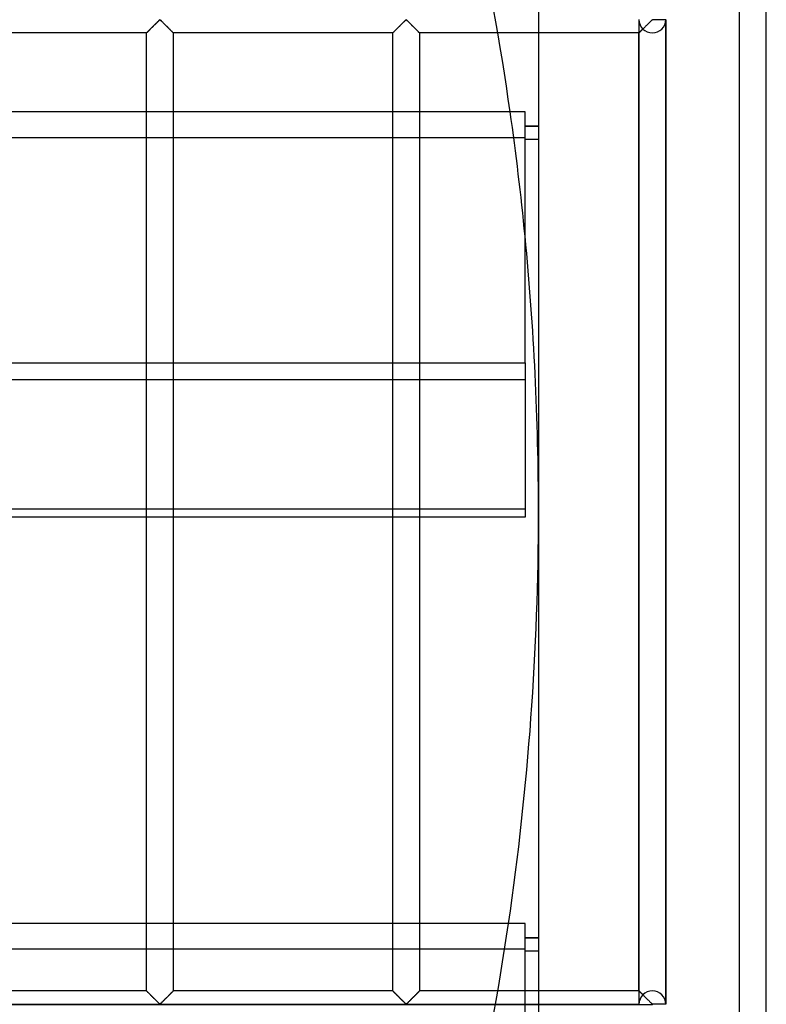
# Model space of a CAD drawing. Header units: millimetres. Extents: x -572 to 572, y -572 to 572.
# Tile 38 of 51: x 433 to 572, y -92 to 92. Entities that reach past the tile are written whole.
import ezdxf

# ---------------------------------------------------------------- set-up
doc = ezdxf.new("R2010")
doc.units = ezdxf.units.MM
doc.layers.add('MAIN-1', color=7, linetype='Continuous')
doc.layers.add('MAIN-2', color=7, linetype='Continuous')

msp = doc.modelspace()

# ---------------------------------------------------------------- linework, layer by layer
at = {"layer": 'MAIN-1'}
for p, q in [((572.5, -572.5), (572.5, 572.5)), ((530, 530), (530, -530)), ((457.45, 89.95), (457.53, 90.03)), ((457.53, 90.03), (457.62, 90.12)), ((457.62, 90.12), (457.71, 90.21)), ((457.71, 90.21), (457.8, 90.3)), ((457.8, 90.3), (457.89, 90.39)), ((457.89, 90.39), (457.99, 90.48)), ((457.99, 90.48), (458.08, 90.58)), ((458.08, 90.58), (458.18, 90.68)), ((458.18, 90.68), (458.27, 90.77)), ((458.27, 90.77), (458.37, 90.87)), ((458.37, 90.87), (458.47, 90.96)), ((458.47, 90.96), (458.56, 91.06)), ((458.56, 91.06), (458.65, 91.15)), ((458.65, 91.15), (458.75, 91.24)), ((458.75, 91.24), (458.84, 91.33)), ((458.84, 91.33), (458.92, 91.42)), ((458.92, 91.42), (459.01, 91.5)), ((459.01, 91.5), (459.09, 91.58)), ((459.09, 91.58), (459.17, 91.66)), ((459.17, 91.66), (459.24, 91.72)), ((459.24, 91.72), (459.32, 91.79)), ((459.32, 91.79), (459.43, 91.79)), ((459.43, 91.79), (459.51, 91.72)), ((459.51, 91.72), (459.58, 91.66)), ((459.58, 91.66), (459.66, 91.58)), ((459.66, 91.58), (459.74, 91.5)), ((459.74, 91.5), (459.83, 91.42)), ((459.83, 91.42), (459.91, 91.33)), ((459.91, 91.33), (460, 91.24)), ((460, 91.24), (460.1, 91.15)), ((460.1, 91.15), (460.19, 91.06)), ((460.19, 91.06), (460.28, 90.96)), ((460.28, 90.96), (460.38, 90.87)), ((460.38, 90.87), (460.48, 90.77)), ((460.48, 90.77), (460.57, 90.68)), ((460.57, 90.68), (460.67, 90.58)), ((460.67, 90.58), (460.76, 90.48)), ((460.76, 90.48), (460.86, 90.39)), ((460.86, 90.39), (460.95, 90.3)), ((460.95, 90.3), (461.04, 90.21)), ((461.04, 90.21), (461.13, 90.12)), ((461.13, 90.12), (461.22, 90.03)), ((461.22, 90.03), (461.3, 89.95)), ((503.39, 89.95), (503.47, 90.03)), ((503.47, 90.03), (503.56, 90.12)), ((503.56, 90.12), (503.64, 90.21)), ((503.64, 90.21), (503.73, 90.3)), ((503.73, 90.3), (503.83, 90.39)), ((503.83, 90.39), (503.92, 90.48)), ((503.92, 90.48), (504.02, 90.58)), ((504.02, 90.58), (504.12, 90.68)), ((504.12, 90.68), (504.21, 90.77)), ((504.21, 90.77), (504.31, 90.87)), ((504.31, 90.87), (504.4, 90.96)), ((504.4, 90.96), (504.5, 91.06)), ((504.5, 91.06), (504.59, 91.15)), ((504.59, 91.15), (504.68, 91.24)), ((504.68, 91.24), (504.77, 91.33)), ((504.77, 91.33), (504.86, 91.42)), ((504.86, 91.42), (504.95, 91.5)), ((504.95, 91.5), (505.03, 91.58)), ((505.03, 91.58), (505.1, 91.66)), ((505.1, 91.66), (505.18, 91.72)), ((505.18, 91.72), (505.26, 91.79)), ((505.26, 91.79), (505.37, 91.79)), ((505.37, 91.79), (505.45, 91.72)), ((505.45, 91.72), (505.52, 91.66)), ((505.52, 91.66), (505.6, 91.58)), ((505.6, 91.58), (505.68, 91.5)), ((505.68, 91.5), (505.76, 91.42)), ((505.76, 91.42), (505.85, 91.33)), ((505.85, 91.33), (505.94, 91.24)), ((505.94, 91.24), (506.03, 91.15)), ((506.03, 91.15), (506.13, 91.06)), ((506.13, 91.06), (506.22, 90.96)), ((506.22, 90.96), (506.32, 90.87)), ((506.32, 90.87), (506.41, 90.77)), ((506.41, 90.77), (506.51, 90.68)), ((506.51, 90.68), (506.61, 90.58)), ((506.61, 90.58), (506.7, 90.48)), ((506.7, 90.48), (506.8, 90.39)), ((506.8, 90.39), (506.89, 90.3)), ((506.89, 90.3), (506.98, 90.21)), ((506.98, 90.21), (507.07, 90.12)), ((507.07, 90.12), (507.15, 90.03)), ((507.15, 90.03), (507.24, 89.95)), ((456.88, 89.38), (415.94, 89.38)), ((456.88, 89.38), (456.89, 89.39)), ((456.88, 89.38), (456.88, 89.38)), ((456.88, 74.64), (456.88, 89.38)), ((456.89, 89.39), (456.92, 89.42)), ((456.92, 89.42), (456.95, 89.45)), ((456.95, 89.45), (456.99, 89.49)), ((456.99, 89.49), (457.03, 89.53)), ((457.03, 89.53), (457.09, 89.59)), ((457.09, 89.59), (457.15, 89.65)), ((457.15, 89.65), (457.22, 89.72)), ((457.22, 89.72), (457.29, 89.79)), ((457.29, 89.79), (457.37, 89.87)), ((457.37, 89.87), (457.45, 89.95)), ((461.3, 89.95), (461.38, 89.87)), ((461.38, 89.87), (461.46, 89.79)), ((461.46, 89.79), (461.53, 89.72)), ((461.53, 89.72), (461.6, 89.65)), ((461.6, 89.65), (461.66, 89.59)), ((461.66, 89.59), (461.72, 89.53)), ((461.72, 89.53), (461.76, 89.49)), ((461.76, 89.49), (461.8, 89.45)), ((461.8, 89.45), (461.83, 89.42)), ((461.83, 89.42), (461.86, 89.39)), ((461.86, 89.39), (461.87, 89.38)), ((461.87, 89.38), (461.87, 74.64)), ((461.87, 89.38), (461.87, 89.38)), ((502.81, 89.38), (461.87, 89.38)), ((502.81, 89.38), (502.82, 89.38)), ((502.81, 74.64), (502.81, 89.38)), ((502.82, 89.38), (502.83, 89.39)), ((502.83, 89.39), (502.85, 89.42)), ((502.85, 89.42), (502.88, 89.45)), ((502.88, 89.45), (502.92, 89.49)), ((502.92, 89.49), (502.97, 89.53)), ((502.97, 89.53), (503.03, 89.59)), ((503.03, 89.59), (503.09, 89.65)), ((503.09, 89.65), (503.15, 89.72)), ((503.15, 89.72), (503.23, 89.79)), ((503.23, 89.79), (503.31, 89.87)), ((503.31, 89.87), (503.39, 89.95)), ((507.24, 89.95), (507.32, 89.87)), ((507.32, 89.87), (507.4, 89.79)), ((507.4, 89.79), (507.47, 89.72)), ((507.47, 89.72), (507.54, 89.65)), ((507.54, 89.65), (507.6, 89.59)), ((507.6, 89.59), (507.65, 89.53)), ((507.65, 89.53), (507.7, 89.49)), ((507.7, 89.49), (507.74, 89.45)), ((507.74, 89.45), (507.77, 89.42)), ((507.77, 89.42), (507.79, 89.39)), ((507.79, 89.39), (507.81, 89.38)), ((507.81, 89.38), (507.81, 74.64)), ((507.81, 89.38), (507.81, 89.38)), ((522.41, 89.38), (507.81, 89.38)), ((527.5, 74.64), (-527.5, 74.64)), ((527.5, 27.84), (527.5, 74.64)), ((530, 71.96), (527.5, 71.96)), ((530, 71.9), (527.5, 71.9)), ((530, 69.46), (527.5, 69.46)), ((-527.5, 27.84), (527.5, 27.84)), ((527.5, 27.84), (527.5, -0.96)), ((527.5, -0.96), (-527.5, -0.96)), ((456.88, -76.79), (456.88, -0.96)), ((461.87, -0.96), (461.87, -76.79)), ((502.81, -76.79), (502.81, -0.96)), ((507.81, -0.96), (507.81, -76.79)), ((527.5, -76.79), (-527.5, -76.79)), ((527.5, -123.59), (527.5, -76.79)), ((530, -79.46), (527.5, -79.46)), ((530, -79.53), (527.5, -79.53)), ((530, -81.96), (527.5, -81.96))]:
    msp.add_line(p, q, dxfattribs=at)
for start, end in [(8.0955, 16.4932), (0, 5.5673), (351.6691, 0)]:
    msp.add_arc((0, 0), 530, start, end, dxfattribs=at)
at = {"layer": 'MAIN-2'}
for p, q in [((567.5, -567.5), (567.5, 567.5)), ((551.25, 91.8), (551.25, 91.87)), ((457.58, 90.08), (457.52, 90.02)), ((457.64, 90.14), (457.58, 90.08)), ((457.7, 90.2), (457.64, 90.14)), ((457.77, 90.27), (457.7, 90.2)), ((457.83, 90.33), (457.77, 90.27)), ((457.9, 90.4), (457.83, 90.33)), ((457.97, 90.47), (457.9, 90.4)), ((458.04, 90.53), (457.97, 90.47)), ((458.1, 90.6), (458.04, 90.53)), ((458.17, 90.67), (458.1, 90.6)), ((458.24, 90.74), (458.17, 90.67)), ((458.31, 90.81), (458.24, 90.74)), ((458.38, 90.88), (458.31, 90.81)), ((458.45, 90.95), (458.38, 90.88)), ((458.52, 91.01), (458.45, 90.95)), ((458.58, 91.08), (458.52, 91.01)), ((458.65, 91.15), (458.58, 91.08)), ((458.72, 91.21), (458.65, 91.15)), ((458.78, 91.28), (458.72, 91.21)), ((458.84, 91.34), (458.78, 91.28)), ((458.91, 91.4), (458.84, 91.34)), ((458.97, 91.46), (458.91, 91.4)), ((459.03, 91.52), (458.97, 91.46)), ((459.08, 91.58), (459.03, 91.52)), ((459.14, 91.63), (459.08, 91.58)), ((459.19, 91.68), (459.14, 91.63)), ((459.25, 91.73), (459.19, 91.68)), ((459.3, 91.77), (459.25, 91.73)), ((459.38, 91.8), (459.3, 91.77)), ((459.49, 91.74), (459.38, 91.8)), ((459.58, 91.66), (459.49, 91.74)), ((459.68, 91.56), (459.58, 91.66)), ((459.78, 91.46), (459.68, 91.56)), ((459.89, 91.36), (459.78, 91.46)), ((460, 91.25), (459.89, 91.36)), ((460.11, 91.13), (460, 91.25)), ((460.23, 91.02), (460.11, 91.13)), ((460.35, 90.9), (460.23, 91.02)), ((460.47, 90.78), (460.35, 90.9)), ((460.59, 90.66), (460.47, 90.78)), ((460.71, 90.54), (460.59, 90.66)), ((460.82, 90.42), (460.71, 90.54)), ((460.94, 90.31), (460.82, 90.42)), ((461.05, 90.2), (460.94, 90.31)), ((461.16, 90.09), (461.05, 90.2)), ((461.27, 89.98), (461.16, 90.09)), ((503.52, 90.08), (503.46, 90.02)), ((503.58, 90.14), (503.52, 90.08)), ((503.64, 90.2), (503.58, 90.14)), ((503.71, 90.27), (503.64, 90.2)), ((503.77, 90.33), (503.71, 90.27)), ((503.84, 90.4), (503.77, 90.33)), ((503.91, 90.47), (503.84, 90.4)), ((503.97, 90.53), (503.91, 90.47)), ((504.04, 90.6), (503.97, 90.53)), ((504.11, 90.67), (504.04, 90.6)), ((504.18, 90.74), (504.11, 90.67)), ((504.25, 90.81), (504.18, 90.74)), ((504.32, 90.88), (504.25, 90.81)), ((504.39, 90.95), (504.32, 90.88)), ((504.45, 91.01), (504.39, 90.95)), ((504.52, 91.08), (504.45, 91.01)), ((504.59, 91.15), (504.52, 91.08)), ((504.65, 91.21), (504.59, 91.15)), ((504.72, 91.28), (504.65, 91.21)), ((504.78, 91.34), (504.72, 91.28)), ((504.84, 91.4), (504.78, 91.34)), ((504.91, 91.46), (504.84, 91.4)), ((504.96, 91.52), (504.91, 91.46)), ((505.02, 91.58), (504.96, 91.52)), ((505.08, 91.63), (505.02, 91.58)), ((505.13, 91.68), (505.08, 91.63)), ((505.18, 91.73), (505.13, 91.68)), ((505.24, 91.77), (505.18, 91.73)), ((505.31, 91.8), (505.24, 91.77)), ((505.43, 91.74), (505.31, 91.8)), ((505.52, 91.66), (505.43, 91.74)), ((505.62, 91.56), (505.52, 91.66)), ((505.72, 91.46), (505.62, 91.56)), ((505.82, 91.36), (505.72, 91.46)), ((505.94, 91.25), (505.82, 91.36)), ((506.05, 91.13), (505.94, 91.25)), ((506.17, 91.02), (506.05, 91.13)), ((506.28, 90.9), (506.17, 91.02)), ((506.4, 90.78), (506.28, 90.9)), ((506.52, 90.66), (506.4, 90.78)), ((506.64, 90.54), (506.52, 90.66)), ((506.76, 90.42), (506.64, 90.54)), ((506.88, 90.31), (506.76, 90.42)), ((506.99, 90.2), (506.88, 90.31)), ((507.1, 90.09), (506.99, 90.2)), ((507.2, 89.98), (507.1, 90.09)), ((548.75, 91.8), (548.75, -91.8)), ((548.75, 91.8), (548.75, -91.8)), ((549.36, 89.98), (549.42, 90.04)), ((549.45, 90.08), (549.39, 90.02)), ((549.42, 90.04), (549.48, 90.11)), ((549.52, 90.14), (549.45, 90.08)), ((549.58, 90.2), (549.52, 90.14)), ((549.64, 90.27), (549.58, 90.2)), ((549.71, 90.33), (549.64, 90.27)), ((549.78, 90.4), (549.71, 90.33)), ((549.84, 90.47), (549.78, 90.4)), ((549.91, 90.53), (549.84, 90.47)), ((549.98, 90.6), (549.91, 90.53)), ((550.05, 90.67), (549.98, 90.6)), ((550.12, 90.74), (550.05, 90.67)), ((550.19, 90.81), (550.12, 90.74)), ((550.26, 90.88), (550.19, 90.81)), ((550.32, 90.95), (550.26, 90.88)), ((550.39, 91.01), (550.32, 90.95)), ((550.46, 91.08), (550.39, 91.01)), ((550.52, 91.15), (550.46, 91.08)), ((550.59, 91.21), (550.52, 91.15)), ((550.66, 91.28), (550.59, 91.21)), ((550.72, 91.34), (550.66, 91.28)), ((550.78, 91.4), (550.72, 91.34)), ((550.84, 91.46), (550.78, 91.4)), ((550.9, 91.52), (550.84, 91.46)), ((550.96, 91.58), (550.9, 91.52)), ((551.02, 91.63), (550.96, 91.58)), ((551.07, 91.68), (551.02, 91.63)), ((551.12, 91.73), (551.07, 91.68)), ((551.18, 91.77), (551.12, 91.73)), ((551.25, 91.8), (551.18, 91.77)), ((553.75, 91.8), (551.25, 91.8)), ((553.75, 91.8), (553.75, -91.8)), ((553.75, -91.8), (553.75, 91.8)), ((553.75, -91.8), (553.75, 91.8)), ((456.89, 89.38), (456.88, 89.38)), ((456.88, 89.38), (456.88, 89.38)), ((456.9, 89.4), (456.89, 89.38)), ((456.91, 89.41), (456.9, 89.4)), ((456.93, 89.43), (456.91, 89.41)), ((456.96, 89.46), (456.93, 89.43)), ((456.99, 89.48), (456.96, 89.46)), ((457.02, 89.52), (456.99, 89.48)), ((457.06, 89.55), (457.02, 89.52)), ((457.1, 89.59), (457.06, 89.55)), ((457.14, 89.64), (457.1, 89.59)), ((457.19, 89.69), (457.14, 89.64)), ((457.24, 89.74), (457.19, 89.69)), ((457.29, 89.79), (457.24, 89.74)), ((457.34, 89.84), (457.29, 89.79)), ((457.4, 89.9), (457.34, 89.84)), ((457.46, 89.96), (457.4, 89.9)), ((457.52, 90.02), (457.46, 89.96)), ((461.37, 89.88), (461.27, 89.98)), ((461.47, 89.78), (461.37, 89.88)), ((461.55, 89.69), (461.47, 89.78)), ((461.64, 89.61), (461.55, 89.69)), ((461.71, 89.54), (461.64, 89.61)), ((461.77, 89.48), (461.71, 89.54)), ((461.81, 89.44), (461.77, 89.48)), ((461.85, 89.4), (461.81, 89.44)), ((461.87, 89.38), (461.85, 89.4)), ((461.87, 89.38), (461.87, 89.38)), ((502.82, 89.38), (502.81, 89.38)), ((502.83, 89.4), (502.82, 89.38)), ((502.82, 89.38), (502.82, 89.38)), ((502.85, 89.41), (502.83, 89.4)), ((502.87, 89.43), (502.85, 89.41)), ((502.89, 89.46), (502.87, 89.43)), ((502.92, 89.48), (502.89, 89.46)), ((502.96, 89.52), (502.92, 89.48)), ((502.99, 89.55), (502.96, 89.52)), ((503.03, 89.59), (502.99, 89.55)), ((503.08, 89.64), (503.03, 89.59)), ((503.12, 89.69), (503.08, 89.64)), ((503.17, 89.74), (503.12, 89.69)), ((503.23, 89.79), (503.17, 89.74)), ((503.28, 89.84), (503.23, 89.79)), ((503.34, 89.9), (503.28, 89.84)), ((503.4, 89.96), (503.34, 89.9)), ((503.46, 90.02), (503.4, 89.96)), ((507.31, 89.88), (507.2, 89.98)), ((507.4, 89.78), (507.31, 89.88)), ((507.49, 89.69), (507.4, 89.78)), ((507.57, 89.61), (507.49, 89.69)), ((507.64, 89.54), (507.57, 89.61)), ((507.7, 89.48), (507.64, 89.54)), ((507.75, 89.44), (507.7, 89.48)), ((507.78, 89.4), (507.75, 89.44)), ((507.8, 89.38), (507.78, 89.4)), ((507.81, 89.38), (507.8, 89.38)), ((548.75, 89.38), (522.41, 89.38)), ((548.75, 89.38), (548.75, 89.38)), ((548.75, 89.38), (548.76, 89.38)), ((548.75, -89.38), (548.75, 89.38)), ((548.76, 89.38), (548.75, 89.38)), ((548.75, 89.38), (548.75, 89.38)), ((548.76, 89.38), (548.77, 89.4)), ((548.77, 89.4), (548.76, 89.38)), ((548.77, 89.4), (548.79, 89.41)), ((548.79, 89.41), (548.77, 89.4)), ((548.79, 89.41), (548.81, 89.43)), ((548.81, 89.43), (548.79, 89.41)), ((548.81, 89.43), (548.84, 89.46)), ((548.83, 89.46), (548.81, 89.43)), ((548.86, 89.48), (548.83, 89.46)), ((548.84, 89.46), (548.87, 89.49)), ((548.89, 89.52), (548.86, 89.48)), ((548.87, 89.49), (548.9, 89.52)), ((548.93, 89.55), (548.89, 89.52)), ((548.9, 89.52), (548.94, 89.56)), ((548.97, 89.59), (548.93, 89.55)), ((548.94, 89.56), (548.98, 89.61)), ((549.01, 89.64), (548.97, 89.59)), ((548.98, 89.61), (549.03, 89.65)), ((549.06, 89.69), (549.01, 89.64)), ((549.03, 89.65), (549.08, 89.7)), ((549.11, 89.74), (549.06, 89.69)), ((549.08, 89.7), (549.13, 89.75)), ((549.16, 89.79), (549.11, 89.74)), ((549.13, 89.75), (549.18, 89.81)), ((549.22, 89.84), (549.16, 89.79)), ((549.18, 89.81), (549.24, 89.86)), ((549.28, 89.9), (549.22, 89.84)), ((549.24, 89.86), (549.3, 89.92)), ((549.33, 89.96), (549.28, 89.9)), ((549.3, 89.92), (549.36, 89.98)), ((549.39, 90.02), (549.33, 89.96)), ((456.88, -0.96), (456.88, 74.64)), ((461.87, 74.64), (461.87, -0.96)), ((502.81, -0.96), (502.81, 74.64)), ((507.81, 74.64), (507.81, -0.96)), ((-527.5, 69.88), (527.5, 69.88)), ((527.5, 69.53), (530, 69.53)), ((527.5, 24.63), (-527.5, 24.63)), ((-527.5, 0.58), (527.5, 0.58)), ((530, 0), (530, 0)), ((456.88, -89.38), (456.88, -76.79)), ((461.87, -76.79), (461.87, -89.38)), ((502.81, -89.38), (502.81, -76.79)), ((507.81, -76.79), (507.81, -89.38)), ((-527.5, -81.55), (527.5, -81.55)), ((527.5, -81.9), (530, -81.9)), ((456.88, -89.38), (415.94, -89.38)), ((456.89, -89.39), (456.88, -89.38)), ((456.88, -89.38), (456.88, -89.38)), ((456.88, -89.38), (456.88, -89.38)), ((456.88, -89.38), (456.9, -89.4)), ((456.92, -89.42), (456.89, -89.39)), ((456.9, -89.4), (456.94, -89.44)), ((456.95, -89.45), (456.92, -89.42)), ((456.94, -89.44), (456.98, -89.48)), ((456.99, -89.49), (456.95, -89.45)), ((456.98, -89.48), (457.04, -89.54)), ((457.03, -89.53), (456.99, -89.49)), ((457.09, -89.59), (457.03, -89.53)), ((457.04, -89.54), (457.11, -89.61)), ((457.15, -89.65), (457.09, -89.59)), ((457.11, -89.61), (457.2, -89.69)), ((457.22, -89.72), (457.15, -89.65)), ((457.2, -89.69), (457.28, -89.78)), ((457.29, -89.79), (457.22, -89.72)), ((457.28, -89.78), (457.38, -89.88)), ((457.37, -89.87), (457.29, -89.79)), ((457.45, -89.95), (457.37, -89.87)), ((457.38, -89.88), (457.48, -89.98)), ((457.53, -90.03), (457.45, -89.95)), ((457.48, -89.98), (457.59, -90.09)), ((461.17, -90.08), (461.23, -90.02)), ((461.3, -89.95), (461.22, -90.03)), ((461.23, -90.02), (461.29, -89.96)), ((461.29, -89.96), (461.35, -89.9)), ((461.38, -89.87), (461.3, -89.95)), ((461.35, -89.9), (461.41, -89.84)), ((461.46, -89.79), (461.38, -89.87)), ((461.41, -89.84), (461.46, -89.79)), ((461.53, -89.72), (461.46, -89.79)), ((461.46, -89.79), (461.51, -89.74)), ((461.51, -89.74), (461.56, -89.69)), ((461.6, -89.65), (461.53, -89.72)), ((461.56, -89.69), (461.61, -89.64)), ((461.66, -89.59), (461.6, -89.65)), ((461.61, -89.64), (461.65, -89.59)), ((461.65, -89.59), (461.69, -89.55)), ((461.72, -89.53), (461.66, -89.59)), ((461.69, -89.55), (461.73, -89.52)), ((461.76, -89.49), (461.72, -89.53)), ((461.73, -89.52), (461.76, -89.48)), ((461.8, -89.45), (461.76, -89.49)), ((461.76, -89.48), (461.79, -89.46)), ((461.79, -89.46), (461.82, -89.43)), ((461.83, -89.42), (461.8, -89.45)), ((461.82, -89.43), (461.84, -89.41)), ((461.86, -89.39), (461.83, -89.42)), ((461.84, -89.41), (461.85, -89.4)), ((461.85, -89.4), (461.86, -89.38)), ((461.87, -89.38), (461.86, -89.39)), ((461.86, -89.38), (461.87, -89.38)), ((461.87, -89.38), (461.87, -89.38)), ((461.87, -89.38), (461.87, -89.38)), ((502.81, -89.38), (461.87, -89.38)), ((502.81, -89.38), (502.82, -89.38)), ((502.82, -89.38), (502.81, -89.38)), ((502.82, -89.38), (502.84, -89.4)), ((502.83, -89.39), (502.82, -89.38)), ((502.85, -89.42), (502.83, -89.39)), ((502.84, -89.4), (502.88, -89.44)), ((502.88, -89.45), (502.85, -89.42)), ((502.88, -89.44), (502.92, -89.48)), ((502.92, -89.49), (502.88, -89.45)), ((502.92, -89.48), (502.98, -89.54)), ((502.97, -89.53), (502.92, -89.49)), ((503.03, -89.59), (502.97, -89.53)), ((502.98, -89.54), (503.05, -89.61)), ((503.09, -89.65), (503.03, -89.59)), ((503.05, -89.61), (503.13, -89.69)), ((503.15, -89.72), (503.09, -89.65)), ((503.13, -89.69), (503.22, -89.78)), ((503.23, -89.79), (503.15, -89.72)), ((503.22, -89.78), (503.32, -89.88)), ((503.31, -89.87), (503.23, -89.79)), ((503.39, -89.95), (503.31, -89.87)), ((503.32, -89.88), (503.42, -89.98)), ((503.47, -90.03), (503.39, -89.95)), ((503.42, -89.98), (503.53, -90.09)), ((507.11, -90.08), (507.17, -90.02)), ((507.24, -89.95), (507.15, -90.03)), ((507.17, -90.02), (507.23, -89.96)), ((507.23, -89.96), (507.29, -89.9)), ((507.32, -89.87), (507.24, -89.95)), ((507.29, -89.9), (507.34, -89.84)), ((507.4, -89.79), (507.32, -89.87)), ((507.34, -89.84), (507.4, -89.79)), ((507.47, -89.72), (507.4, -89.79)), ((507.4, -89.79), (507.45, -89.74)), ((507.45, -89.74), (507.5, -89.69)), ((507.54, -89.65), (507.47, -89.72)), ((507.5, -89.69), (507.55, -89.64)), ((507.6, -89.59), (507.54, -89.65)), ((507.55, -89.64), (507.59, -89.59)), ((507.59, -89.59), (507.63, -89.55)), ((507.65, -89.53), (507.6, -89.59)), ((507.63, -89.55), (507.67, -89.52)), ((507.7, -89.49), (507.65, -89.53)), ((507.67, -89.52), (507.7, -89.48)), ((507.74, -89.45), (507.7, -89.49)), ((507.7, -89.48), (507.73, -89.46)), ((507.73, -89.46), (507.75, -89.43)), ((507.77, -89.42), (507.74, -89.45)), ((507.75, -89.43), (507.78, -89.41)), ((507.79, -89.39), (507.77, -89.42)), ((507.78, -89.41), (507.79, -89.4)), ((507.79, -89.4), (507.8, -89.38)), ((507.81, -89.38), (507.79, -89.39)), ((507.8, -89.38), (507.81, -89.38)), ((507.81, -89.38), (507.81, -89.38)), ((507.81, -89.38), (507.81, -89.38)), ((548.75, -89.38), (507.81, -89.38)), ((548.76, -89.38), (548.75, -89.38)), ((548.75, -89.38), (548.75, -89.38)), ((548.75, -89.38), (548.76, -89.38)), ((548.77, -89.4), (548.76, -89.38)), ((548.76, -89.38), (548.78, -89.4)), ((548.79, -89.41), (548.77, -89.4)), ((548.78, -89.4), (548.81, -89.44)), ((548.81, -89.43), (548.79, -89.41)), ((548.84, -89.46), (548.81, -89.43)), ((548.81, -89.44), (548.86, -89.48)), ((548.87, -89.49), (548.84, -89.46)), ((548.86, -89.48), (548.92, -89.54)), ((548.9, -89.52), (548.87, -89.49)), ((548.94, -89.56), (548.9, -89.52)), ((548.92, -89.54), (548.99, -89.61)), ((548.98, -89.61), (548.94, -89.56)), ((549.03, -89.65), (548.98, -89.61)), ((548.99, -89.61), (549.07, -89.69)), ((549.08, -89.7), (549.03, -89.65)), ((549.07, -89.69), (549.16, -89.78)), ((549.13, -89.75), (549.08, -89.7)), ((549.18, -89.81), (549.13, -89.75)), ((549.16, -89.78), (549.26, -89.88)), ((549.24, -89.86), (549.18, -89.81)), ((549.3, -89.92), (549.24, -89.86)), ((549.26, -89.88), (549.36, -89.98)), ((549.36, -89.98), (549.3, -89.92)), ((549.42, -90.04), (549.36, -89.98)), ((549.36, -89.98), (549.46, -90.09)), ((457.62, -90.12), (457.53, -90.03)), ((457.59, -90.09), (457.7, -90.2)), ((457.71, -90.21), (457.62, -90.12)), ((457.7, -90.2), (457.81, -90.31)), ((457.8, -90.3), (457.71, -90.21)), ((457.89, -90.39), (457.8, -90.3)), ((457.81, -90.31), (457.93, -90.42)), ((457.99, -90.48), (457.89, -90.39)), ((457.93, -90.42), (458.04, -90.54)), ((458.08, -90.58), (457.99, -90.48)), ((458.04, -90.54), (458.16, -90.66)), ((458.18, -90.68), (458.08, -90.58)), ((458.16, -90.66), (458.28, -90.78)), ((458.27, -90.77), (458.18, -90.68)), ((458.37, -90.87), (458.27, -90.77)), ((458.28, -90.78), (458.4, -90.9)), ((458.47, -90.96), (458.37, -90.87)), ((458.4, -90.9), (458.52, -91.02)), ((458.56, -91.06), (458.47, -90.96)), ((458.52, -91.02), (458.64, -91.13)), ((458.65, -91.15), (458.56, -91.06)), ((458.64, -91.13), (458.75, -91.25)), ((458.75, -91.24), (458.65, -91.15)), ((458.84, -91.33), (458.75, -91.24)), ((458.75, -91.25), (458.86, -91.36)), ((458.92, -91.42), (458.84, -91.33)), ((458.86, -91.36), (458.97, -91.46)), ((459.01, -91.5), (458.92, -91.42)), ((458.97, -91.46), (459.07, -91.56)), ((459.09, -91.58), (459.01, -91.5)), ((459.07, -91.56), (459.17, -91.66)), ((459.17, -91.66), (459.09, -91.58)), ((459.24, -91.72), (459.17, -91.66)), ((459.17, -91.66), (459.26, -91.74)), ((459.32, -91.79), (459.24, -91.72)), ((459.26, -91.74), (459.38, -91.8)), ((459.43, -91.79), (459.32, -91.79)), ((459.38, -91.8), (459.45, -91.77)), ((459.51, -91.72), (459.43, -91.79)), ((459.45, -91.77), (459.5, -91.73)), ((459.5, -91.73), (459.56, -91.68)), ((459.58, -91.66), (459.51, -91.72)), ((459.56, -91.68), (459.61, -91.63)), ((459.66, -91.58), (459.58, -91.66)), ((459.61, -91.63), (459.67, -91.58)), ((459.74, -91.5), (459.66, -91.58)), ((459.67, -91.58), (459.72, -91.52)), ((459.72, -91.52), (459.78, -91.46)), ((459.83, -91.42), (459.74, -91.5)), ((459.78, -91.46), (459.84, -91.4)), ((459.91, -91.33), (459.83, -91.42)), ((459.84, -91.4), (459.91, -91.34)), ((460, -91.24), (459.91, -91.33)), ((459.91, -91.34), (459.97, -91.28)), ((459.97, -91.28), (460.03, -91.21)), ((460.1, -91.15), (460, -91.24)), ((460.03, -91.21), (460.1, -91.15)), ((460.19, -91.06), (460.1, -91.15)), ((460.1, -91.15), (460.17, -91.08)), ((460.17, -91.08), (460.23, -91.01)), ((460.28, -90.96), (460.19, -91.06)), ((460.23, -91.01), (460.3, -90.95)), ((460.38, -90.87), (460.28, -90.96)), ((460.3, -90.95), (460.37, -90.88)), ((460.37, -90.88), (460.44, -90.81)), ((460.48, -90.77), (460.38, -90.87)), ((460.44, -90.81), (460.51, -90.74)), ((460.57, -90.68), (460.48, -90.77)), ((460.51, -90.74), (460.58, -90.67)), ((460.67, -90.58), (460.57, -90.68)), ((460.58, -90.67), (460.65, -90.6)), ((460.65, -90.6), (460.71, -90.53)), ((460.76, -90.48), (460.67, -90.58)), ((460.71, -90.53), (460.78, -90.47)), ((460.86, -90.39), (460.76, -90.48)), ((460.78, -90.47), (460.85, -90.4)), ((460.85, -90.4), (460.92, -90.33)), ((460.95, -90.3), (460.86, -90.39)), ((460.92, -90.33), (460.98, -90.27)), ((461.04, -90.21), (460.95, -90.3)), ((460.98, -90.27), (461.05, -90.2)), ((461.13, -90.12), (461.04, -90.21)), ((461.05, -90.2), (461.11, -90.14)), ((461.11, -90.14), (461.17, -90.08)), ((461.22, -90.03), (461.13, -90.12)), ((503.56, -90.12), (503.47, -90.03)), ((503.53, -90.09), (503.63, -90.2)), ((503.64, -90.21), (503.56, -90.12)), ((503.63, -90.2), (503.75, -90.31)), ((503.73, -90.3), (503.64, -90.21)), ((503.83, -90.39), (503.73, -90.3)), ((503.75, -90.31), (503.86, -90.42)), ((503.92, -90.48), (503.83, -90.39)), ((503.86, -90.42), (503.98, -90.54)), ((504.02, -90.58), (503.92, -90.48)), ((503.98, -90.54), (504.1, -90.66)), ((504.12, -90.68), (504.02, -90.58)), ((504.1, -90.66), (504.22, -90.78)), ((504.21, -90.77), (504.12, -90.68)), ((504.31, -90.87), (504.21, -90.77)), ((504.22, -90.78), (504.34, -90.9)), ((504.4, -90.96), (504.31, -90.87)), ((504.34, -90.9), (504.46, -91.02)), ((504.5, -91.06), (504.4, -90.96)), ((504.46, -91.02), (504.58, -91.13)), ((504.59, -91.15), (504.5, -91.06)), ((504.58, -91.13), (504.69, -91.25)), ((504.68, -91.24), (504.59, -91.15)), ((504.77, -91.33), (504.68, -91.24)), ((504.69, -91.25), (504.8, -91.36)), ((504.86, -91.42), (504.77, -91.33)), ((504.8, -91.36), (504.91, -91.46)), ((504.95, -91.5), (504.86, -91.42)), ((504.91, -91.46), (505.01, -91.56)), ((505.03, -91.58), (504.95, -91.5)), ((505.01, -91.56), (505.11, -91.66)), ((505.1, -91.66), (505.03, -91.58)), ((505.18, -91.72), (505.1, -91.66)), ((505.11, -91.66), (505.2, -91.74)), ((505.26, -91.79), (505.18, -91.72)), ((505.2, -91.74), (505.31, -91.8)), ((505.37, -91.79), (505.26, -91.79)), ((505.31, -91.8), (505.39, -91.77)), ((505.45, -91.72), (505.37, -91.79)), ((505.39, -91.77), (505.44, -91.73)), ((505.44, -91.73), (505.49, -91.68)), ((505.52, -91.66), (505.45, -91.72)), ((505.49, -91.68), (505.55, -91.63)), ((505.6, -91.58), (505.52, -91.66)), ((505.55, -91.63), (505.6, -91.58)), ((505.68, -91.5), (505.6, -91.58)), ((505.6, -91.58), (505.66, -91.52)), ((505.66, -91.52), (505.72, -91.46)), ((505.76, -91.42), (505.68, -91.5)), ((505.72, -91.46), (505.78, -91.4)), ((505.85, -91.33), (505.76, -91.42)), ((505.78, -91.4), (505.84, -91.34)), ((505.84, -91.34), (505.91, -91.28)), ((505.94, -91.24), (505.85, -91.33)), ((505.91, -91.28), (505.97, -91.21)), ((506.03, -91.15), (505.94, -91.24)), ((505.97, -91.21), (506.04, -91.15)), ((506.13, -91.06), (506.03, -91.15)), ((506.04, -91.15), (506.1, -91.08)), ((506.1, -91.08), (506.17, -91.01)), ((506.22, -90.96), (506.13, -91.06)), ((506.17, -91.01), (506.24, -90.95)), ((506.32, -90.87), (506.22, -90.96)), ((506.24, -90.95), (506.31, -90.88)), ((506.31, -90.88), (506.38, -90.81)), ((506.41, -90.77), (506.32, -90.87)), ((506.38, -90.81), (506.44, -90.74)), ((506.51, -90.68), (506.41, -90.77)), ((506.44, -90.74), (506.51, -90.67)), ((506.61, -90.58), (506.51, -90.68)), ((506.51, -90.67), (506.58, -90.6)), ((506.58, -90.6), (506.65, -90.53)), ((506.7, -90.48), (506.61, -90.58)), ((506.65, -90.53), (506.72, -90.47)), ((506.8, -90.39), (506.7, -90.48)), ((506.72, -90.47), (506.79, -90.4)), ((506.79, -90.4), (506.85, -90.33)), ((506.89, -90.3), (506.8, -90.39)), ((506.85, -90.33), (506.92, -90.27)), ((506.98, -90.21), (506.89, -90.3)), ((506.92, -90.27), (506.98, -90.2)), ((507.07, -90.12), (506.98, -90.21)), ((506.98, -90.2), (507.05, -90.14)), ((507.05, -90.14), (507.11, -90.08)), ((507.15, -90.03), (507.07, -90.12)), ((549.48, -90.11), (549.42, -90.04)), ((549.46, -90.09), (549.57, -90.2)), ((549.57, -90.2), (549.68, -90.31)), ((549.68, -90.31), (549.8, -90.42)), ((549.8, -90.42), (549.92, -90.54)), ((549.92, -90.54), (550.04, -90.66)), ((550.04, -90.66), (550.16, -90.78)), ((550.16, -90.78), (550.28, -90.9)), ((550.28, -90.9), (550.4, -91.02)), ((550.4, -91.02), (550.51, -91.13)), ((550.51, -91.13), (550.63, -91.25)), ((550.63, -91.25), (550.74, -91.36)), ((550.74, -91.36), (550.85, -91.46)), ((550.85, -91.46), (550.95, -91.56)), ((550.95, -91.56), (551.04, -91.66)), ((551.04, -91.66), (551.14, -91.74)), ((551.14, -91.74), (551.25, -91.8)), ((551.25, -91.88), (551.25, -91.8)), ((551.25, -91.8), (553.75, -91.8)), ((-551.25, -91.88), (551.25, -91.88)), ((548.75, -91.88), (-548.75, -91.88)), ((551.25, -91.95), (551.25, -91.88))]:
    msp.add_line(p, q, dxfattribs=at)
for centre, radius, start, end in [((551.25, 91.87), 2.5, 180, 0), ((0, 0), 530, 5.5673, 8.0955), ((0, 0), 530, 343.2901, 351.6691), ((551.25, -91.88), 2.5, 0, 180)]:
    msp.add_arc(centre, radius, start, end, dxfattribs=at)

doc.saveas('drawing.dxf')
